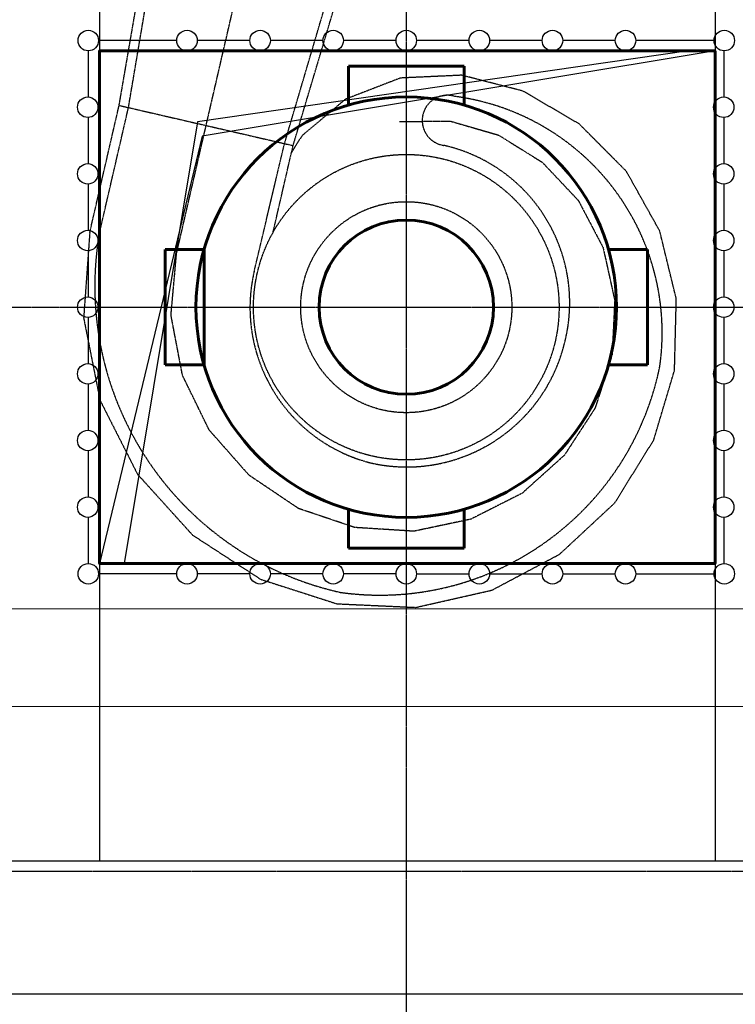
# Model space of a CAD drawing. Header units: millimetres. Extents: x 42975 to 708721, y 118172 to 172014.
# Tile 164 of 256: x 336806 to 343782, y 136439 to 146041. Entities that reach past the tile are written whole.
import ezdxf

# ---------------------------------------------------------------- set-up
doc = ezdxf.new("R2010")
doc.units = ezdxf.units.MM
for name, pattern in [('CENTER2', [28.575, 19.05, -3.175, 3.175, -3.175]), ('ГТО-1 Пунктир', [7, 5, -2]), ('осевая', [50.8, 31.75, -6.35, 6.35, -6.35])]:
    doc.linetypes.add(name, pattern=pattern)
for name, color, linetype, lineweight in [('ГТО-2_Бетон_025', 7, 'Continuous', 25), ('ГТО-2_Бетон_060', 3, 'Continuous', 60), ('ГТО-2_Оси_025', 6, 'осевая', 25), ('ГТО-2_Пунктир_025', 151, 'ГТО-1 Пунктир', 25), ('ГТО-2_Размеры_035', 2, 'Continuous', 35), ('ОГОС_Пунктир_025', 151, 'ГТО-1 Пунктир', 25), ('ОГСО_Оборудование_060', 3, 'Continuous', 60), ('ОГСО_Оси_025', 7, 'осевая', 25), ('ОЗиМ Линии', 7, 'Continuous', 25)]:
    doc.layers.add(name, color=color, linetype=linetype, lineweight=lineweight)
doc.layers.add('ОЗиМ Оси', color=4, linetype='CENTER2')
doc.styles.get("Standard").update_dxf_attribs({"font": 'arial.ttf'})
doc.linetypes.add('Линия уплотнения', pattern='A,15,-5.08,["x",Standard,S=3.54,R=0,X=-1.27,Y=-1.27],-6.35', length=26.43)

# ---------------------------------------------------------------- blocks, each defined once
blk = doc.blocks.new('ОГСО_Агрегат_План по СК')
at = {"layer": 'ОГОС_Пунктир_025', "ltscale": 0.9}
blk.add_lwpolyline([(-3170.3, 15.5), (-3041, -810.1), (-2705.5, -1555.1), (-2186.7, -2176.4), (-1529.7, -2634.3), (-786.2, -2904.9), (-8.1, -2970.4), (749.7, -2831.6), (1433.5, -2501.8), (1997.9, -2011.8), (2409.6, -1403), (2641.8, -719.2), (2686.4, -11.2), (2547, 670.4), (2240.7, 1279.5), (1792.7, 1773.5), (1240.8, 2120.4), (634.1, 2309.5), (17.6, 2325.5), (-559.2, 2164.3), (-1034.2, 1842.5), (-1363, 1405.7, 0.027002), (-1429.8, 1211.9, 0.027002)], format="xyb", dxfattribs=at)
for radius in [1489.4, 1029]:
    blk.add_circle((0, 0), radius, dxfattribs=at)
for centre, radius, start, end in [((221.9, -204.9), 2324.7, 4.93702, 95.47774), ((-18.8, 1864.3), 245.7, 85.61744, 274.38256), ((10.9, 47.5), 1572, 358.09416, 90.39831), ((-21.6, 207.1), 3061.6, 183.74255, 270.40513), ((-246.9, -79.3), 2786, 275.08493, 1.53299), ((-1.9, 26.8), 1584.3, 270.07028, 358.85754)]:
    blk.add_arc(centre, radius, start, end, dxfattribs=at)
at = {"layer": 'ОГОС_Пунктир_025'}
blk.add_arc((38.8, 4.1), 1562.1, 179.88388, 268.57748, dxfattribs=at)
at = {"layer": 'ОГСО_Оси_025', "color": 253, "ltscale": 0.1}
blk.add_lwpolyline([(-471.6, 1749.4), (9.1, 1864.3), (499.6, 1837.5), (974.5, 1674.8), (1400.1, 1391.3), (1738.8, 997.6), (1965.2, 521.4), (2060, -4.8), (2015.2, -544.7), (1826.9, -1059.8), (1508.4, -1514.3), (1077, -1873.8), (562.3, -2112.9), (-3.3, -2205.9), (-579.3, -2150.1), (-1124.5, -1941.6), (-1603.1, -1598.9), (-1976.4, -1138.2), (-2217.2, -592.1), (-2300, 7.3), (-2300, 2700)], dxfattribs=at)
blk = doc.blocks.new('A$C1AA538EC')
at = {"layer": 'ОГОС_Пунктир_025'}
for p, q in [((-7499.4, -13532.4), (-7244.4, -12052.3)), ((-7408.2, -13553.4), (-7177.9, -12188)), ((-5887, -13904.6), (-5374.8, -12167.2)), ((-5803.4, -13923.9), (-5285.3, -12187.9)), ((-7785.5, -14771.9), (-7499.4, -13532.4)), ((-7696.2, -14800.9), (-7408.2, -13553.4)), ((-6183.4, -15153.4), (-5887, -13904.6)), ((-5999.2, -14771.8), (-5803.4, -13923.9))]:
    blk.add_line(p, q, dxfattribs=at)
blk.add_lwpolyline([(-7499.4, -13532.3), (-5803.4, -13923.9)], dxfattribs=at)
for p, rotation in [((-4700, -15500.1), 346.9999999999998), ((9300, -15500.1), 12)]:
    blk.add_blockref('ОГСО_Агрегат_План по СК', p, dxfattribs=dict(rotation=rotation))
blk = doc.blocks.new('_ГТО_ограж')
at = {"layer": 'ГТО-2_Бетон_025'}
for p, q in [((-100, 2600), (-612.5, 2600)), ((3100, 1399.9), (3100, 1850.1)), ((-2237.5, -2600), (-3000, -2600)), ((-1525, -2600), (-2037.5, -2600)), ((-812.5, -2600), (-1325, -2600)), ((-100, -2600), (-612.5, -2600)), ((100, -2600), (612.5, -2600)), ((812.5, -2600), (1325, -2600)), ((1525, -2600), (2037.5, -2600)), ((2237.5, -2600), (3000, -2600))]:
    blk.add_line(p, q, dxfattribs=at)
for points in [[(-2237.5, 2600), (-3000, 2600)], [(-1525, 2600), (-2037.5, 2600)], [(-812.5, 2600), (-1325, 2600)], [(-100, 2600), (-612.5, 2600)], [(612.5, 2600), (100, 2600)], [(1325, 2600), (812.5, 2600)], [(2037.5, 2600), (1525, 2600)], [(3000, 2600), (2237.5, 2600)], [(-3100, 2500), (-3100, 2500), (-3100, 2049.9)], [(3100, 2049.9), (3100, 2500)], [(-3100, 1850.1), (-3100, 1399.9)], [(3100, 1399.9), (3100, 1850.1)], [(-3100, 1200.1), (-3100, 749.9)], [(3100, 750), (3100, 1200.1)], [(-3100, 550.1), (-3100, 99.9)], [(3100, 99.9), (3100, 550.1)], [(-3100, -99.9), (-3100, -550.1)], [(3100, -550.1), (3100, -99.9)], [(-3100, -749.9), (-3100, -1200.1)], [(3100, -1200.1), (3100, -749.9)], [(-3100, -1399.5), (-3100, -1850.1)], [(3100, -1850.1), (3100, -1399.9)], [(-3100, -2049.9), (-3100, -2500)], [(3100, -2500), (3100, -2049.9)]]:
    blk.add_lwpolyline(points, dxfattribs=at)
for centre in [(-3100, 2600), (-2137.5, 2600), (-1425, 2600), (-712.5, 2600), (0, 2600), (712.5, 2600), (1425, 2600), (2137.5, 2600), (3100, 2600), (3100, 2600), (3100, 2600), (-3105.3, 1950), (3094.7, 1950), (-3105.3, 1300), (3094.7, 1300), (-3105.3, 650), (3094.7, 650), (-3105.3, 0), (3094.7, 0), (3094.7, 0), (-3105.3, -650), (3094.7, -650), (-3105.3, -1300), (3094.7, -1300), (-3105.3, -1950), (3094.7, -1950), (-3100, -2600), (-2137.5, -2600), (-1425, -2600), (-712.5, -2600), (0, -2600), (0, -2600), (712.5, -2600), (1425, -2600), (2137.5, -2600), (3100, -2600), (3100, -2600), (3100, -2600), (3100, -2600)]:
    blk.add_circle(centre, 100, dxfattribs=at)
blk = doc.blocks.new('_гто-2_генер')
blk.add_lwpolyline([(-1971.2, -563), (-1971.2, 563)])
at = {"layer": 'ГТО-2_Бетон_060'}
blk.add_circle((0, 0), 850, dxfattribs=at)
at = {"layer": 'ОГСО_Оборудование_060', "ltscale": 0.25}
for p, q in [((563.4, 2350.2), (-562.6, 2350.2)), ((-2350.2, -563.4), (-2350.2, 562.6)), ((2350.2, -563.4), (2350.2, 562.6)), ((563.4, -2350.2), (-562.6, -2350.2))]:
    blk.add_line(p, q, dxfattribs=at)
for points in [[(-563, 1971.2), (-562.6, 2350.2)], [(563.4, 1971.2), (563.4, 2350.2)], [(-1971.2, 563), (-2350.2, 562.6)], [(1971.2, 563), (2350.2, 562.6)], [(-1971.2, -563.4), (-2350.2, -563.4)], [(1971.2, -563.4), (2350.2, -563.4)], [(-563, -1971.2), (-562.6, -2350.2)], [(563.4, -1971.2), (563.4, -2350.2)]]:
    blk.add_lwpolyline(points, dxfattribs=at)
blk.add_circle((0, 0), 2050, dxfattribs=at)
blk = doc.blocks.new('A$C65DC38E4')
at = {"layer": 'ГТО-2_Бетон_025'}
for p, q in [((6000, 0), (1000, -833.3)), ((1000, -833.3), (0, -5000))]:
    blk.add_line(p, q, dxfattribs=at)
at = {"layer": 'ГТО-2_Бетон_060'}
blk.add_lwpolyline([(6000, 0), (6000, -5000), (0, -5000), (0, 0)], close=True, dxfattribs=at)

msp = doc.modelspace()

# ---------------------------------------------------------------- linework, layer by layer
at = {"layer": 'ГТО-2_Бетон_025'}
for p, q in [((343324.6, 145737), (338539.7, 145043.7)), ((338539.7, 145043.7), (337824.6, 140737))]:
    msp.add_line(p, q, dxfattribs=at)
at = {"layer": 'ГТО-2_Оси_025', "ltscale": 0.5}
for p, q in [((340574.6, 150957.3), (340574.6, 121492.6)), ((308398.4, 143237.2), (373969.4, 143237.2))]:
    msp.add_line(p, q, dxfattribs=at)
at = {"layer": 'ГТО-2_Пунктир_025'}
for p, q in [((337584.6, 149137.2), (337584.6, 137837.2)), ((343584.6, 149137.2), (343584.6, 137837.2)), ((314324.6, 137837.2), (365824.6, 137837.2))]:
    msp.add_line(p, q, dxfattribs=at)
msp.add_lwpolyline([(312324.6, 150437.2), (365824.6, 150437.2), (365824.6, 136537.2), (312324.6, 136537.2)], close=True, dxfattribs=at)
at = {"layer": 'ОЗиМ Линии', "color": 1, "linetype": 'Линия уплотнения'}
msp.add_lwpolyline([(318074.6, 149357.2), (318074.6, 140287.2), (364324.1, 140306.6), (364324.1, 149366.3)], close=True, dxfattribs=at)
at = {"layer": 'ОЗиМ Линии', "color": 4, "linetype": 'Линия уплотнения', "ltscale": 1.7}
msp.add_lwpolyline([(318074.6, 148407.2), (318074.6, 139337.2), (364324.1, 139352.8), (364324.1, 148450.1)], close=True, dxfattribs=at)
at = {"layer": 'ОЗиМ Оси'}
msp.add_line((312457, 137737.2), (366361.6, 137737.2), dxfattribs=at)

# ---------------------------------------------------------------- block references
at = {"color": 30, "lineweight": 50, "true_color": 0xf26722}
msp.add_blockref('_ГТО_ограж', (340574.6, 143237), dxfattribs=at)
at = {"layer": 'ГТО-2_Бетон_060'}
msp.add_blockref('_гто-2_генер', (340574.6, 143237.2), dxfattribs=at)
at = {"layer": 'ГТО-2_Размеры_035'}
for name, p in [('A$C1AA538EC', (324274.6, 158737.1)), ('A$C1AA538EC', (345274.6, 158737.1)), ('A$C65DC38E4', (337584.6, 145737.2))]:
    msp.add_blockref(name, p, dxfattribs=at)

doc.saveas('drawing.dxf')
